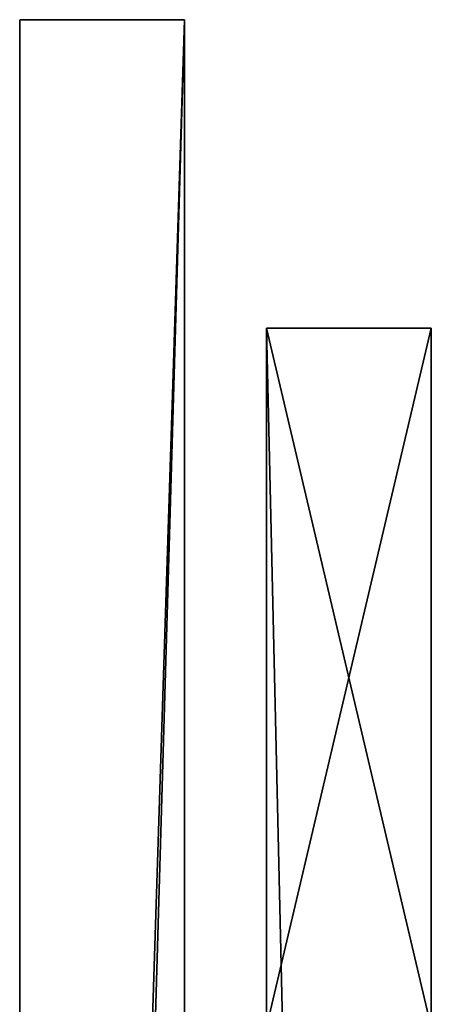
# Model space of a CAD drawing. Header units: millimetres. Extents: x -275 to 275, y -16 to 550.
# Tile 33 of 40: x -275 to -235, y 454 to 550. Entities that reach past the tile are written whole.
import ezdxf

# ---------------------------------------------------------------- set-up
doc = ezdxf.new("R2010")
doc.units = ezdxf.units.MM
doc.header["$LTSCALE"] = 81.481481
for name, color, linetype in [('255', 7, 'CONTINUOUS'), ('257', 7, 'CONTINUOUS'), ('258', 7, 'CONTINUOUS'), ('259', 7, 'CONTINUOUS'), ('260', 7, 'CONTINUOUS'), ('309', 7, 'CONTINUOUS'), ('313', 7, 'CONTINUOUS'), ('314', 7, 'CONTINUOUS'), ('315', 7, 'CONTINUOUS'), ('316', 7, 'CONTINUOUS')]:
    doc.layers.add(name, color=color, linetype=linetype)

msp = doc.modelspace()

# ---------------------------------------------------------------- linework, layer by layer
at = {"layer": '255', "linetype": 'Continuous'}
for points in [[(-235, 520, 17.6), (-235, 452, 17.6), (-251, 520, 17.6), (-235, 520, 17.6)], [(-251, 520, 17.6), (-235, 452, 17.6), (-248, 389, 17.6), (-251, 520, 17.6)], [(-251, 389, 17.6), (-251, 520, 17.6), (-248, 389, 17.6), (-251, 389, 17.6)]]:
    msp.add_3dface(points, dxfattribs=at)
at = {"layer": '257', "linetype": 'Continuous'}
for points in [[(-251, 520, 17.6), (-251, 389, 17.6), (-251, 520, 48.6), (-251, 520, 17.6)], [(-251, 389, 17.6), (-251, 452, 48.6), (-251, 520, 48.6), (-251, 389, 17.6)]]:
    msp.add_3dface(points, dxfattribs=at)
at = {"layer": '258', "linetype": 'Continuous'}
for points in [[(-235, 520, 17.6), (-251, 520, 17.6), (-251, 520, 48.6), (-235, 520, 17.6)], [(-235, 520, 17.6), (-251, 520, 48.6), (-235, 520, 48.6), (-235, 520, 17.6)]]:
    msp.add_3dface(points, dxfattribs=at)
at = {"layer": '259', "linetype": 'Continuous'}
for points in [[(-251, 452, 48.6), (-235, 452, 48.6), (-235, 520, 48.6), (-251, 452, 48.6)], [(-251, 520, 48.6), (-251, 452, 48.6), (-235, 520, 48.6), (-251, 520, 48.6)]]:
    msp.add_3dface(points, dxfattribs=at)
at = {"layer": '260', "linetype": 'Continuous'}
for points in [[(-235, 452, 17.6), (-235, 520, 17.6), (-235, 452, 48.6), (-235, 452, 17.6)], [(-235, 452, 48.6), (-235, 520, 17.6), (-235, 520, 48.6), (-235, 452, 48.6)]]:
    msp.add_3dface(points, dxfattribs=at)
at = {"layer": '309', "linetype": 'Continuous'}
for points in [[(-259, 400), (-259, 400, -16), (-259, 550, 746), (-259, 400)], [(-259, 550, 746), (-259, 400, -16), (-259, 550, -121), (-259, 550, 746)], [(-259, 550, -121), (-259, 400, -16), (-259, 66, -121), (-259, 550, -121)], [(-259, 0), (-259, 400), (-259, 550, 746), (-259, 0)], [(-259, 0), (-259, 550, 746), (-259, 230.751, 403.702), (-259, 0)], [(-259, 0, 745), (-259, 0, 621), (-259, 550, 746), (-259, 0, 745)], [(-259, 550, 746), (-259, 0, 621), (-259, 50.748, 500.3), (-259, 550, 746)], [(-259, 0, 746), (-259, 0, 745), (-259, 550, 746), (-259, 0, 746)], [(-259, 230.751, 403.702), (-259, 550, 746), (-259, 231.5, 405), (-259, 230.751, 403.702)], [(-259, 231.5, 405), (-259, 550, 746), (-259, 230.748, 406.3), (-259, 231.5, 405)], [(-259, 230.748, 406.3), (-259, 550, 746), (-259, 230.751, 497.702), (-259, 230.748, 406.3)], [(-259, 50.748, 500.3), (-259, 229.249, 500.298), (-259, 550, 746), (-259, 50.748, 500.3)], [(-259, 230.751, 497.702), (-259, 550, 746), (-259, 231.5, 499), (-259, 230.751, 497.702)], [(-259, 231.5, 499), (-259, 550, 746), (-259, 230.748, 500.3), (-259, 231.5, 499)], [(-259, 230.748, 500.3), (-259, 550, 746), (-259, 229.249, 500.298), (-259, 230.748, 500.3)]]:
    msp.add_3dface(points, dxfattribs=at)
at = {"layer": '313', "linetype": 'Continuous'}
for points in [[(-259, 550, -121), (-259, 66, -121), (-275, 50, -121), (-259, 550, -121)], [(-275, 550, -121), (-259, 550, -121), (-275, 50, -121), (-275, 550, -121)]]:
    msp.add_3dface(points, dxfattribs=at)
at = {"layer": '314', "linetype": 'Continuous'}
for points in [[(-259, 550, 746), (-259, 550, -121), (-275, 550, 746), (-259, 550, 746)], [(-259, 550, -121), (-275, 550, -121), (-275, 550, 746), (-259, 550, -121)]]:
    msp.add_3dface(points, dxfattribs=at)
at = {"layer": '315', "linetype": 'Continuous'}
for points in [[(-259, 0, 746), (-259, 550, 746), (-275, 0, 746), (-259, 0, 746)], [(-259, 550, 746), (-275, 550, 746), (-275, 0, 746), (-259, 550, 746)]]:
    msp.add_3dface(points, dxfattribs=at)
at = {"layer": '316', "linetype": 'Continuous'}
for points in [[(-275, 550, -121), (-275, 50, -121), (-275, 50, -16), (-275, 550, -121)], [(-275, 550, 746), (-275, 550, -121), (-275, 0, 746), (-275, 550, 746)], [(-275, 0, 746), (-275, 550, -121), (-275, 50, -16), (-275, 0, 746)]]:
    msp.add_3dface(points, dxfattribs=at)

doc.saveas('drawing.dxf')
